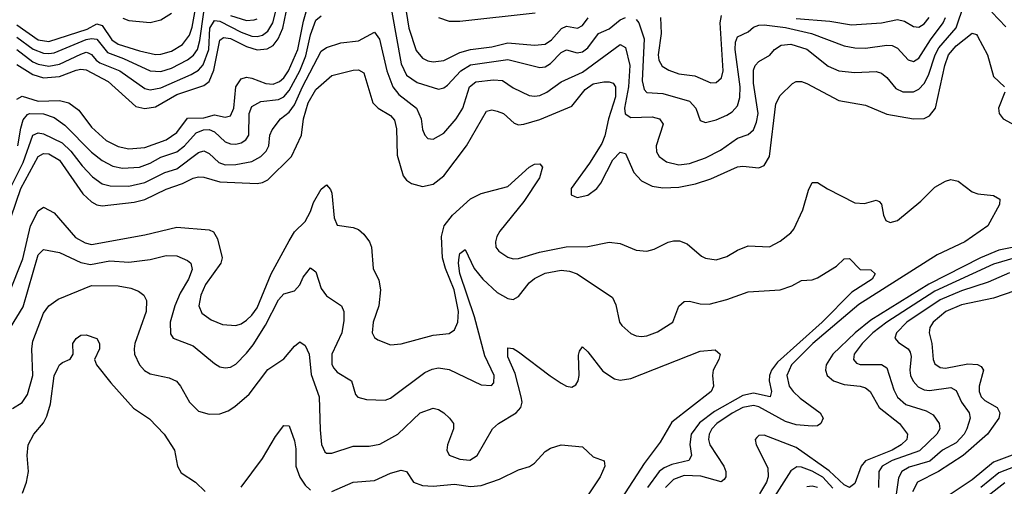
# Model space of a CAD drawing. Header units: inches. Extents: x 501365 to 657855, y 482276 to 547543.
# Tile 106 of 256: x 543181 to 546870, y 505915 to 507662. Entities that reach past the tile are written whole.
import ezdxf

# ---------------------------------------------------------------- set-up
doc = ezdxf.new("R2010")
doc.units = ezdxf.units.IN
doc.header["$MEASUREMENT"] = 0
doc.layers.add('A5540', color=7, linetype='Continuous')

msp = doc.modelspace()

# ---------------------------------------------------------------- linework, layer by layer
at = {"layer": 'A5540', "color": 5}
for points, elevation in [([(543170, 507364.1), (543190, 507375), (543250, 507356.9), (543330, 507359.1), (543364.8, 507350), (543402.4, 507322.4), (543450, 507259.3), (543504.7, 507210), (543550, 507187.3), (543590, 507177.8), (543650, 507183.3), (543730, 507212.5), (543770, 507239.7), (543810, 507292.6), (543870, 507294.9), (543910, 507305.1), (543950, 507296.6), (543970, 507302), (543982.9, 507330), (543990, 507410.2), (544010, 507440.1), (544030, 507445.9), (544050, 507443.3), (544103.2, 507423.2), (544130, 507420.7), (544153.7, 507430), (544170, 507444.3), (544187.9, 507470), (544223.1, 507550), (544244, 507656), (544270, 507749.5)], 2080), ([(543144.7, 507030), (543193.1, 507126.9), (543229.9, 507230), (543250, 507238.1), (543270, 507234.3), (543340.1, 507200.1), (543372.2, 507170), (543414.1, 507114.1), (543453.2, 507073.2), (543490, 507047.4), (543519.7, 507039.7), (543590, 507037.9), (543650, 507052), (543723.9, 507090), (543770, 507104), (543850, 507164.3), (543870, 507170.6), (543890, 507160.4), (543926.5, 507126.5), (543950, 507118.6), (543990, 507120.1), (544050, 507130.9), (544084.3, 507150), (544104.6, 507170), (544113.7, 507190), (544117.8, 507230), (544126.4, 507250), (544157.6, 507290), (544190, 507315.8), (544210, 507342.7), (544239.8, 507410), (544310, 507544.1), (544330, 507557.6), (544384.4, 507575.6), (544450, 507582.2), (544510, 507614.4), (544528.8, 507588.8), (544555.7, 507470), (544578.2, 507410), (544601.1, 507381.1), (544667.2, 507330), (544685.4, 507290), (544690.2, 507250.2), (544698.3, 507230), (544710, 507217.4), (544730, 507214.7), (544770, 507237.1), (544816.7, 507290), (544840.6, 507330), (544865.5, 507410), (544890, 507429.2), (544956.4, 507436.4), (544990, 507433.7), (545030, 507406.7), (545090, 507378), (545110, 507374.8), (545130, 507378), (545155.6, 507390), (545210, 507429), (545290, 507465.8), (545430, 507569.4), (545450, 507557.5), (545466.8, 507490), (545462, 507410), (545447.2, 507330), (545449.2, 507309.2), (545470, 507295.5), (545550, 507298.2), (545578.5, 507290), (545591.3, 507270), (545565.2, 507190), (545566.8, 507166.8), (545576.9, 507150), (545604, 507130), (545650, 507118.7), (545690, 507123.1), (545750, 507144), (545806.4, 507173.6), (545870, 507217.6), (545910, 507231.4), (545930, 507249.3), (545941.8, 507278.2), (545947.6, 507310), (545930, 507423.7), (545930, 507472.4), (545936.8, 507490), (545950, 507505), (545991.2, 507528.8), (546009.5, 507550.5), (546033.6, 507566.4), (546070, 507570.4), (546130, 507550.9), (546210, 507487.2), (546250, 507470.6), (546310, 507463.8), (546390, 507467.8), (546410, 507461.5), (546430, 507445.2), (546463.8, 507403.8), (546490, 507391.6), (546530, 507392.1), (546550, 507401.5), (546570, 507423), (546586.3, 507453.7), (546611.1, 507530), (546624.1, 507555.9), (546689, 507631), (546719.9, 507720.1)], 2040), ([(543170, 507642), (543250, 507586.6), (543290, 507580.2), (543433.5, 507626.5), (543470, 507645.8), (543490, 507640.4), (543525.8, 507585.8), (543550, 507569.8), (543630, 507544.5), (543690, 507531.3), (543710, 507532), (543750, 507544.1), (543790.6, 507569.4), (543816.6, 507603.4), (543826.6, 507633.4), (543844.7, 507730)], 2180), ([(543170, 507550.3), (543230, 507503.8), (543250, 507494.8), (543290, 507488.2), (543330, 507495), (543410, 507532), (543430, 507539.5), (543437.5, 507537.5), (543450, 507531.8), (543467.1, 507510), (543480.7, 507500.7), (543555.9, 507470), (543650, 507404.4), (543670, 507399.4), (543710, 507406.8), (543823.3, 507456.7), (543850, 507472.9), (543867.8, 507492.2), (543888.9, 507550), (543893.5, 507630), (543910, 507658.7), (543930, 507656.6), (544010, 507615.2), (544050, 507599.9), (544070, 507598.3), (544090, 507603.9), (544110, 507618.6), (544128.9, 507650), (544141.6, 507698.4)], 2140), ([(544623.2, 507723.2), (544638.3, 507630), (544666.2, 507546.2), (544690, 507517.5), (544710, 507507.6), (544730, 507504.1), (544770, 507509.2), (544830, 507538.5), (544869.3, 507550.7), (544950, 507560.3), (545010, 507575.5), (545110, 507565.9), (545150, 507570.4), (545173.9, 507586.1), (545211.4, 507628.6), (545230, 507636.8), (545270.2, 507629.8), (545290, 507640.1), (545310.9, 507669.1)], 2080), ([(543170, 507596), (543230.8, 507550.8), (543270, 507535.9), (543290, 507534.6), (543310, 507537.9), (543430, 507587.1), (543450, 507591.7), (543469.3, 507589.3), (543510, 507538.8), (543570, 507516.7), (543670, 507470.1), (543710, 507467.8), (543750, 507480.4), (543810, 507510.8), (543831.3, 507528.7), (543846.3, 507550), (543856, 507584), (543870, 507690)], 2160), ([(543170, 507494.1), (543230, 507456.3), (543270, 507444.4), (543330, 507448.5), (543392.1, 507472.1), (543410, 507476.4), (543430, 507474.5), (543512.2, 507430), (543616.3, 507336.3), (543650, 507328.9), (543690, 507335.6), (543770, 507382.1), (543870, 507415.7), (543890, 507430), (543907.5, 507472.5), (543930, 507584.5), (543944.4, 507595.6), (543970, 507591.2), (544030, 507561.7), (544070, 507549.1), (544108, 507552), (544130, 507565.4), (544149.6, 507590.4), (544167.1, 507630), (544179.4, 507690)], 2120), ([(543174.2, 507190), (543184.4, 507255.6), (543193.7, 507286.3), (543210, 507307.2), (543217.7, 507310), (543270, 507309.4), (543310, 507295.2), (543350, 507266.4), (543450, 507166.2), (543490, 507134), (543530, 507113.3), (543566, 507106), (543630.1, 507110.1), (543670, 507125), (543710, 507146.7), (543770, 507167.6), (543798.7, 507190), (543841.6, 507238.4), (543869.8, 507250), (543890, 507250.6), (543910, 507242.4), (543950, 507204.5), (543970, 507196.5), (543990, 507195.2), (544010, 507200.3), (544028.5, 507211.5), (544039.7, 507230), (544040.1, 507310), (544050, 507336.8), (544084.7, 507355.3), (544150, 507363.4), (544170, 507373.5), (544190, 507396.1), (544229.8, 507470), (544253.1, 507526.9), (544270, 507604.7), (544290, 507659.5), (544310, 507675.6)], 2060), ([(543567, 507667), (543590, 507658.3), (543669.1, 507650.9), (543710, 507661.2), (543750, 507686.7)], 2220), ([(543970, 507677.5), (544030, 507658.1), (544059.5, 507660.5), (544070, 507664.4)], 2160), ([(544574.9, 507690), (544610, 507496.9), (544630, 507453.8), (544670, 507427), (544750, 507401.9), (544770, 507406.8), (544783.6, 507416.4), (544833.5, 507470), (544870, 507492.5), (545010, 507512.1), (545130, 507482.2), (545150, 507485.6), (545170, 507497.6), (545210, 507538.5), (545230, 507548.5), (545270, 507537.9), (545290, 507540.8), (545310, 507556.4), (545350, 507609.6), (545390, 507627.9), (545430, 507661.1), (545450, 507669.7)], 2060), ([(544750, 507669.3), (544790, 507656.1), (544830, 507656.2), (545112.1, 507687.9)], 2120), ([(545490, 507662.8), (545500.1, 507650), (545520.5, 507590), (545513, 507433), (545520.8, 507400.8), (545530, 507389.5), (545590, 507385), (545690, 507357.2), (545714.1, 507330), (545730, 507284.9), (545750, 507276.9), (545790, 507286.7), (545830, 507304.5), (545850, 507317), (545870, 507338.6), (545879.5, 507370), (545880.7, 507410), (545861.4, 507550), (545862.7, 507577.3), (545870, 507597.1), (545910, 507616.1), (545930, 507633.8), (545950, 507641.2), (545970, 507642.2), (546050, 507632.4), (546147.5, 507610), (546270, 507564.4), (546310, 507556.5), (546350, 507555.4), (546430, 507566.5), (546450, 507565), (546470, 507554.6), (546510, 507511.6), (546530, 507504.6), (546550, 507517.6), (546593.5, 507586.5), (546641.5, 507650), (546650.2, 507669.8)], 2060), ([(545582.1, 507670), (545584.6, 507610), (545573.5, 507530), (545576.1, 507510), (545587.6, 507487.6), (545612.7, 507472.7), (545650, 507459.6), (545710, 507451.9), (545770, 507425), (545790, 507426.1), (545810, 507443.6), (545816.8, 507470), (545805.9, 507650), (545810, 507676.9)], 2080), ([(546090, 507665.5), (546216.4, 507656.4), (546297, 507643), (546410, 507650.5), (546470, 507662.2), (546496.1, 507656.1), (546530, 507635.9), (546550, 507634), (546570, 507646.2), (546587.9, 507670)], 2080), ([(546823.8, 507690), (546875.5, 507635.5)], 2040), ([(543130, 506869.4), (543184.8, 507030), (543249.9, 507150), (543270, 507160.6), (543290, 507159.6), (543330, 507135.9), (543417.6, 507010), (543450, 506980.5), (543470, 506969.2), (543490, 506965.5), (543610, 506978.9), (543650, 506988.5), (543730, 507027.8), (543791, 507049), (543830, 507068.6), (543850, 507072.9), (543870, 507071.9), (543930, 507055), (544070, 507048.4), (544090, 507051.8), (544110, 507062.8), (544199.5, 507150), (544236.9, 507230), (544243.5, 507290), (544261.2, 507350), (544290, 507399.8), (544350, 507452.7), (544430, 507472.7), (544450, 507474.5), (544470, 507463.2), (544504.2, 507350), (544523.5, 507330), (544570, 507302.8), (544585.1, 507285.1), (544592.6, 507252.6), (544594.4, 507154.4), (544617.7, 507077.7), (544630, 507061.4), (544648.8, 507048.8), (544690, 507037.4), (544730, 507046.1), (544770, 507077.6), (544854.6, 507190), (544930, 507319.7), (544950, 507323.9), (544970, 507319.5), (544993.2, 507310), (545033.9, 507273.9), (545050, 507268.4), (545070, 507270.1), (545130, 507288.3), (545250, 507337.4), (545299.8, 507400.2), (545330, 507421.3), (545369, 507429), (545390, 507429.4), (545404.3, 507424.3), (545413.3, 507410), (545413, 507373), (545387.3, 507290), (545373.4, 507226.6), (545361.6, 507198.4), (545315.8, 507124.2), (545246.5, 507030), (545246.6, 507006.6), (545270, 506996.3), (545310, 507005.3), (545343, 507030), (545357.7, 507050), (545403, 507137), (545430, 507165.8), (545450, 507160.8), (545482.4, 507090), (545510, 507058), (545550, 507039.1), (545590, 507032.2), (545650, 507035.3), (545713.2, 507046.8), (545770, 507065.6), (545870, 507110.6), (545890, 507113.1), (545950, 507107.7), (545970, 507115.9), (545989.9, 507150.1), (546013.9, 507346.1), (546030, 507377.3), (546076.7, 507423.3), (546090, 507430.9), (546110, 507430.7), (546130, 507422.5), (546250, 507359.8), (546350, 507342), (546430, 507308.2), (546530, 507290.6), (546570, 507291.8), (546590, 507301.6), (546611.7, 507330), (546646.8, 507490), (546661, 507530), (546690, 507564), (546750, 507610.9), (546766, 507606), (546770, 507600.5), (546806.7, 507530), (546828.9, 507448.9), (546871.1, 507410)], 2020), ([(546872.3, 507390), (546847.7, 507330), (546850.2, 507310), (546865.8, 507290), (546910, 507267.3)], 2020), ([(543141.7, 506638.3), (543193, 506767), (543220.9, 506890), (543250, 506946.5), (543270, 506959.7), (543310, 506938.5), (543390, 506846), (543425.8, 506825.8), (543450, 506819.9), (543650, 506856), (543770, 506884.6), (543890, 506874.5), (543907.3, 506867.3), (543921.6, 506841.6), (543939.9, 506770), (543934.1, 506750), (543876.6, 506670), (543859.1, 506630), (543851.5, 506590), (543863, 506563), (543897.6, 506537.6), (543941.1, 506521.1), (543990, 506516.8), (544010, 506522.6), (544030, 506536.4), (544050, 506555.1), (544070, 506583.3), (544123, 506710), (544190, 506834.4), (544210, 506867.9), (544250, 506906), (544270, 506943.2), (544282.1, 506977.9), (544310, 507027.5), (544330, 507043.9), (544345.6, 507025.6), (544350, 507012.7), (544359.5, 506919.5), (544370, 506892), (544430, 506883.7), (544450, 506875.8), (544470, 506859.3), (544491.5, 506830), (544498.5, 506810), (544505.4, 506730), (544526.2, 506686.2), (544532.7, 506650), (544526.7, 506590), (544505.5, 506530), (544501.1, 506490), (544510, 506472.2), (544523, 506463), (544570, 506444.9), (544610, 506448.5), (544730, 506480.5), (544790, 506486.6), (544810, 506500.2), (544822.3, 506530), (544824.5, 506570), (544808.3, 506650), (544775.7, 506730), (544764.6, 506770), (544760.8, 506850), (544771.1, 506890), (544802.8, 506930), (544870, 506990.7), (544910, 507010.7), (545010, 507037.4), (545090, 507109.4), (545110, 507120.5), (545130, 507122), (545140.2, 507110), (545128.8, 507070), (545070, 506980.8), (544980.3, 506870), (544968.3, 506850), (544963.3, 506830), (544965.3, 506810), (544975.7, 506795.7), (545010, 506772.8), (545030, 506766.8), (545050, 506767.3), (545128.4, 506791.6), (545228.2, 506811.8), (545310, 506812.1), (545390, 506828.8), (545430, 506824.3), (545490, 506799.3), (545530, 506795.4), (545557.7, 506802.3), (545610, 506828.4), (545630, 506834), (545653.3, 506833.3), (545682.2, 506822.2), (545735.9, 506775.9), (545750, 506769.1), (545790, 506762.8), (545830, 506775), (545870, 506799.3), (545910, 506814.6), (545990, 506811.7), (546030, 506833.2), (546070, 506863.5), (546081.9, 506878.1), (546114.8, 506950), (546136.3, 507023.7), (546150, 507051.8), (546170, 507052.6), (546208.1, 507028.1), (546310, 506976.3), (546346.1, 506973.9), (546390, 506986.4), (546401.6, 506981.6), (546410, 506971), (546417.2, 506930), (546426, 506910), (546442.6, 506902.6), (546470, 506910.2), (546557.2, 506982.8), (546610, 507034.3), (546650, 507057.4), (546670, 507063.6), (546697, 507057), (546750, 507016.9), (546770.2, 507010.2), (546830, 507003.1), (546852.7, 506990), (546851.8, 506970), (546807.9, 506890), (546722.3, 506830), (546618.9, 506781.1), (546324.5, 506595.5), (546152.2, 506450), (546072.2, 506370), (546055.3, 506330), (546064.2, 506290), (546078.3, 506270), (546105, 506245), (546180.4, 506190), (546191.8, 506170), (546182.7, 506150), (546170, 506141.8), (546150, 506139.6), (546090, 506145.3), (546050, 506158), (545950, 506212.2), (545930, 506217.3), (545890, 506210.6), (545850, 506189.2), (545792.8, 506150), (545774.4, 506130), (545763.9, 506110), (545761.6, 506090), (545766.7, 506070), (545819, 505990), (545826.6, 505970), (545826.1, 505950), (545819.8, 505940.2), (545808.6, 505931.4), (545733.3, 505953.3), (545670, 505955), (545630, 505941), (545600.3, 505910)], 1980), ([(546970, 506822.1), (546850, 506798.6), (546781.2, 506770), (546587.8, 506672.2), (546370, 506536.5), (546310.7, 506490), (546228, 506410), (546202.3, 506370), (546199.6, 506350), (546206.5, 506330), (546230, 506309.7), (546270, 506296.3), (546330, 506289.6), (546350, 506283.3), (546367.8, 506270), (546400.5, 506210), (546477.7, 506150), (546507.5, 506110), (546505.2, 506090), (546484, 506070), (546449.2, 506050), (546349.7, 506010), (546333.8, 505990), (546310, 505926), (546290, 505910.6), (546270, 505920.6), (546213.4, 505973.4), (546090, 506060.7), (545970, 506106.6), (545950, 506104.8), (545942.1, 506097.9), (545936.3, 506090), (545940.1, 506070), (545984.2, 505984.2), (545985.3, 505950), (545978.5, 505930), (545953, 505887)], 2020), ([(543146.5, 506510), (543193.7, 506586.3), (543250, 506781.8), (543270, 506801.6), (543330, 506790.8), (543410, 506752.6), (543445.8, 506745.8), (543518.7, 506758.7), (543590, 506754.3), (543670, 506763.9), (543730, 506779), (543770, 506777.5), (543810, 506760.7), (543822.4, 506750), (543826.3, 506726.3), (543813.4, 506690), (543782.4, 506637.6), (543762.3, 506590), (543744.9, 506530), (543745.2, 506485.2), (543756, 506470), (543830, 506440.5), (543910, 506374.5), (543930, 506362.2), (543950, 506358), (543970, 506360.9), (543990, 506372.5), (544030, 506413.9), (544055.1, 506444.9), (544101.7, 506518.3), (544150, 506613.4), (544170, 506635.8), (544210, 506646.5), (544230, 506669.2), (544242.5, 506697.5), (544270, 506733.4), (544290, 506717.4), (544310, 506655.8), (544330, 506627.6), (544387, 506590), (544395.5, 506570), (544395.6, 506535.6), (544387.7, 506490), (544350.6, 506410), (544350, 506370.8), (544357.2, 506357.2), (544370, 506342.1), (544424.2, 506310), (544439.3, 506259.3), (544448.2, 506248.2), (544480.6, 506240.6), (544550, 506237.5), (544570, 506245.6), (544699, 506341), (544726.5, 506353.5), (544750, 506358.1), (544790, 506352), (544910, 506294.8), (544948.1, 506291.9), (544957.2, 506302.8), (544958.3, 506330), (544924, 506404), (544884.5, 506550), (544830, 506711.3), (544824.6, 506750), (544826.8, 506773.2), (544830, 506786), (544850, 506801.6), (544883.6, 506730), (544916.1, 506690), (544970, 506640.1), (545010, 506618), (545030, 506614.5), (545050, 506625.2), (545090, 506676.6), (545110, 506692.7), (545150, 506712.6), (545210, 506723.9), (545240.8, 506720.8), (545270, 506710.2), (545402.4, 506622.4), (545414.7, 506594.7), (545428.3, 506530), (545436.6, 506516.6), (545470, 506487.6), (545490, 506478.3), (545510, 506476.1), (545530, 506478.6), (545570, 506493.8), (545627.4, 506530), (545650.6, 506589.4), (545670, 506606.9), (545690, 506608.4), (545730, 506597.7), (545763.5, 506596.5), (545830, 506613.9), (545910, 506643.5), (546030, 506650.2), (546074.3, 506665.7), (546110, 506685.3), (546150, 506687.7), (546170, 506695.2), (546241, 506739), (546270, 506766.7), (546290, 506768.2), (546330, 506726.4), (546370, 506725.5), (546385.5, 506710), (546374.4, 506690), (546298.8, 506641.2), (546186.9, 506530), (546020.2, 506379.8), (545997.7, 506350), (545990.1, 506330), (545989.2, 506310), (545998, 506270), (545992.7, 506250), (545930, 506264.3), (545890, 506255.3), (545784.6, 506195.4), (545727.6, 506152.4), (545697.2, 506110), (545692.1, 506072.1), (545698.1, 506030), (545688.1, 506011.9), (545623.7, 505996.3), (545595.8, 505984.2), (545576.7, 505970), (545533.5, 505910)], 1960), ([(546910.5, 506770.5), (546830, 506746.9), (546610, 506644.9), (546429.4, 506530), (546377.3, 506490), (546337.4, 506450), (546307.7, 506410), (546304.3, 506390), (546316.5, 506376.5), (546330, 506371.4), (546410, 506371.5), (546430, 506359), (546456.2, 506276.2), (546469.2, 506249.2), (546501.6, 506221.6), (546577.7, 506197.7), (546602.9, 506182.9), (546626, 506150), (546628.4, 506130), (546617.3, 506110), (546552.1, 506047.9), (546450, 506011.4), (546412.8, 505990), (546399.3, 505970), (546398, 505910)], 2040), ([(546890, 506713.5), (546810, 506679), (546710, 506646.9), (546630, 506613.3), (546505.1, 506530), (546466.3, 506490), (546459.4, 506470), (546473.1, 506453.1), (546509.4, 506430), (546517.5, 506417.5), (546521.2, 506401.2), (546516.2, 506350), (546519, 506330), (546528.2, 506308.2), (546547.3, 506287.3), (546570, 506276.3), (546590, 506273.4), (546670, 506284.4), (546690, 506274), (546710.1, 506230), (546738.4, 506190), (546741.5, 506170), (546730.1, 506130), (546719.3, 506110), (546690, 506078.4), (546638.1, 506050), (546590.6, 506009.4), (546513.6, 505986.4), (546486.1, 505970), (546473.2, 505946.8), (546463.6, 505876.4)], 2060), ([(543154.1, 506205.9), (543190, 506228.6), (543210, 506258.5), (543230.3, 506330), (543226.7, 506430), (543230, 506458.7), (543270, 506563.6), (543290, 506590.2), (543324.7, 506615.3), (543450, 506667.1), (543550, 506665.3), (543597.1, 506657.1), (543625.9, 506645.9), (543646, 506630), (543655.2, 506610), (543654.3, 506570), (543612, 506450), (543609, 506430), (543611.4, 506410), (543630.1, 506370.1), (543648.2, 506348.2), (543670, 506336.1), (543741.1, 506321.1), (543768.1, 506308.1), (543783.2, 506290), (543816.5, 506230), (543850, 506196.9), (543890, 506184.7), (543930, 506186.9), (543962, 506198), (543986.7, 506213.3), (544040.5, 506259.5), (544110, 506352.4), (544170, 506392.2), (544210, 506439.8), (544230, 506455.6), (544250, 506441.8), (544265.3, 506410), (544273.3, 506333.3), (544302.5, 506250), (544306.2, 506126.2), (544312.1, 506072.1), (544323.8, 506043.8), (544330, 506039.6), (544350, 506039.3), (544430, 506064.8), (544490, 506064.8), (544530, 506072.3), (544598, 506110), (544681.7, 506190), (544730, 506207.3), (544750, 506202.4), (544769.5, 506189.5), (544791.7, 506170), (544805.8, 506150), (544806.4, 506130), (544783.5, 506070), (544781, 506050), (544790, 506032), (544830, 506016.8), (544866.7, 506013.3), (544895.3, 506030), (544952.7, 506130), (544975.3, 506150), (545040.9, 506190), (545058.5, 506210), (545063.2, 506230), (545059.9, 506250), (545037.4, 506337.4), (545010, 506399.3), (545010, 506434), (545030, 506430.3), (545050, 506418.3), (545168.1, 506328.1), (545210, 506301.4), (545230, 506290.2), (545250, 506285.6), (545264.9, 506295.1), (545273.8, 506310), (545277.5, 506330), (545274.6, 506405.4), (545278.6, 506421.4), (545290, 506437.1), (545310, 506418.7), (545366.1, 506346.1), (545410, 506317), (545430, 506312.1), (545470, 506318.9), (545730, 506420.7), (545786, 506426), (545804.9, 506410), (545800.2, 506390), (545779.7, 506350), (545776.1, 506330), (545780.2, 506290), (545771.3, 506270), (545624.6, 506155.4), (545579.9, 506080.1), (545520.1, 505999.9), (545436, 505870)], 1940), ([(546910, 506646.5), (546830, 506619.9), (546710, 506594.6), (546651.4, 506570), (546603.4, 506530), (546591.1, 506510), (546587.9, 506490), (546598.1, 506450), (546603.8, 506390), (546610, 506374), (546630, 506359.8), (546650, 506357.6), (546733.2, 506373.2), (546770, 506370.9), (546783.3, 506363.3), (546792.3, 506350), (546775.3, 506290), (546775.2, 506270), (546783.3, 506250), (546796.8, 506236.8), (546843.2, 506210), (546853.3, 506190), (546849.6, 506170), (546807.1, 506110), (546716.2, 506030), (546623.8, 505970), (546545.1, 505930), (546525.6, 505894.4)], 2080), ([(543191.7, 505890), (543206.5, 505930), (543213.9, 505970), (543208.3, 506030), (543212.6, 506070), (543233.7, 506110), (543270, 506152.9), (543282.1, 506177.9), (543295.7, 506224.3), (543310, 506328.2), (543323.2, 506356.8), (543330, 506370.3), (543341.3, 506378.7), (543370, 506390.5), (543380.4, 506410), (543380.3, 506450), (543391.9, 506468.1), (543410, 506481.2), (543430, 506482), (543470, 506468.4), (543479.2, 506450), (543479.4, 506430), (543460.7, 506390), (543468.3, 506370), (543521.9, 506301.9), (543607, 506207), (543667.5, 506167.5), (543722.2, 506110), (543760.8, 506050), (543771.7, 505990), (543785.6, 505965.6), (543839.3, 505930), (543876.1, 505896.1)], 1920), ([(544010, 505912.2), (544090, 506019.7), (544138.8, 506101.2), (544170, 506143), (544190, 506141), (544210, 506084.9), (544215.9, 506055.9), (544215.7, 505990), (544229.8, 505949.8), (544250, 505919.2), (544270, 505900.9)], 1920), ([(544350, 505895.6), (544430, 505930.2), (544510, 505936.2), (544570, 505964.4), (544610, 505975), (544630, 505970.3), (544656.5, 505930), (544690, 505917.9), (544730, 505916.1), (544810, 505923.4), (544870, 505914.9), (544910, 505917.7), (544978.7, 505941.3), (545050, 505976.5), (545091.1, 505988.9), (545110, 506001.3), (545150, 506045.8), (545170, 506057.6), (545210, 506070.3), (545290, 506063), (545330, 506024.9), (545370.3, 506010.3), (545372.9, 505990), (545355.6, 505950), (545288.5, 505850)], 1920), ([(546910, 506034.9), (546830, 506005.2), (546750, 505938.7), (546660, 505880)], 2120), ([(547010, 506028.1), (546850, 505964.9), (546782.3, 505910)], 2140), ([(546227.7, 505907.7), (546190, 505948.8), (546150, 505971.9), (546110, 505986.1), (546092.2, 505987.8), (546070, 505972.5), (545990.8, 505849.2)], 2040), ([(546871.6, 505928.4), (546810, 505879)], 2160), ([(546170, 505911.1), (546150, 505915.9), (546130, 505913.5)], 2060)]:
    msp.add_lwpolyline(points, dxfattribs=dict(at, elevation=elevation))

doc.saveas('drawing.dxf')
